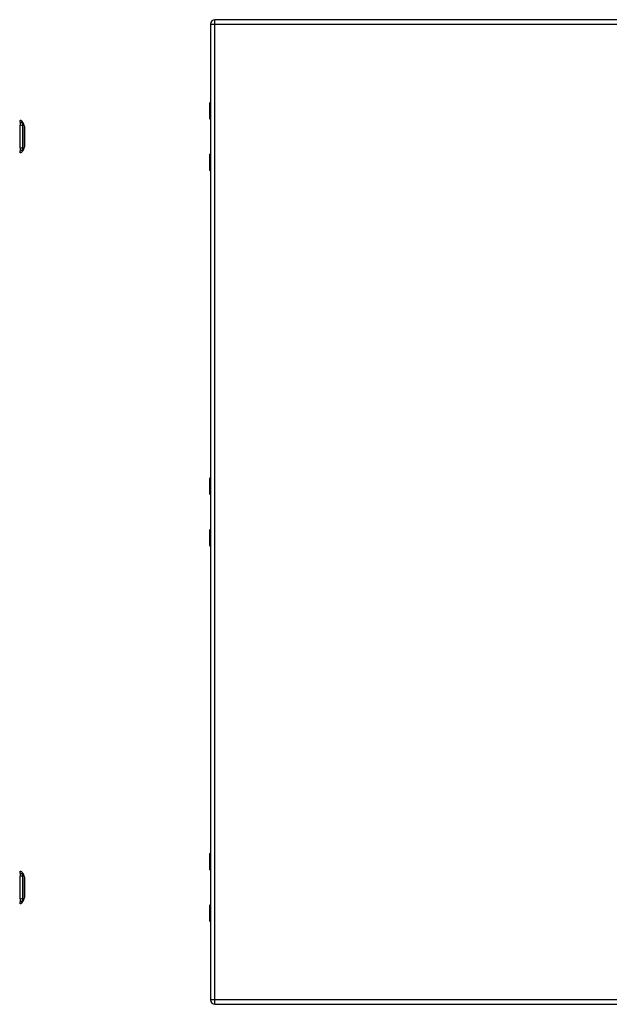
# Model space of a CAD drawing. Header units: inches. Extents: x 6 to 171, y 11 to 89.
# Tile 100 of 113: x 50 to 71, y 32 to 68. Entities that reach past the tile are written whole.
import ezdxf

# ---------------------------------------------------------------- set-up
doc = ezdxf.new("R2010")
doc.units = ezdxf.units.IN
doc.header["$MEASUREMENT"] = 0
doc.layers.add('Visible Edges(ANSI)', color=7, linetype='Continuous', lineweight=25)
doc.layers.add('Visible Tangent Edges(ANSI)', color=7, linetype='Continuous', lineweight=25)

msp = doc.modelspace()

# ---------------------------------------------------------------- linework, layer by layer
at = {"layer": 'Visible Edges(ANSI)'}
for p, q in [((92.294, 67.779), (56.698, 67.779)), ((56.537, 67.618), (56.537, 32.137)), ((56.518, 64.174), (56.518, 64.759)), ((49.619, 64.051), (49.619, 64.119)), ((56.537, 64.159), (56.533, 64.159)), ((49.619, 64.051), (49.619, 63.94)), ((49.619, 63.117), (49.619, 63.94)), ((49.712, 64.045), (49.774, 63.886)), ((49.619, 63.117), (49.619, 63.006)), ((49.774, 63.172), (49.712, 63.012)), ((49.619, 62.938), (49.619, 63.006)), ((56.518, 62.298), (56.518, 62.883)), ((56.533, 62.899), (56.537, 62.899)), ((56.518, 50.523), (56.518, 51.108)), ((56.537, 50.507), (56.533, 50.507)), ((56.518, 48.647), (56.518, 49.232)), ((56.533, 49.247), (56.537, 49.247)), ((56.518, 36.871), (56.518, 37.456)), ((49.619, 36.748), (49.619, 36.816)), ((49.619, 36.748), (49.619, 36.637)), ((49.619, 35.814), (49.619, 36.637)), ((49.712, 36.742), (49.774, 36.583)), ((56.537, 36.856), (56.533, 36.856)), ((49.619, 35.814), (49.619, 35.703)), ((49.774, 35.869), (49.712, 35.709)), ((49.619, 35.635), (49.619, 35.703)), ((56.518, 34.995), (56.518, 35.58)), ((56.533, 35.596), (56.537, 35.596)), ((56.698, 31.976), (92.294, 31.976))]:
    msp.add_line(p, q, dxfattribs=at)
at = {"layer": 'Visible Edges(ANSI)', "flags": 128}
for points in [[(49.774, 63.174), (49.774, 63.174), (49.774, 63.175), (49.774, 63.177), (49.774, 63.18), (49.774, 63.184), (49.774, 63.189), (49.774, 63.194), (49.774, 63.201), (49.774, 63.208), (49.774, 63.216), (49.774, 63.224), (49.774, 63.233), (49.774, 63.243), (49.774, 63.254), (49.774, 63.265), (49.774, 63.277), (49.774, 63.29), (49.774, 63.303), (49.774, 63.317), (49.774, 63.331), (49.774, 63.346), (49.774, 63.361), (49.774, 63.376), (49.774, 63.392), (49.774, 63.409), (49.774, 63.425), (49.774, 63.442), (49.774, 63.459), (49.774, 63.476), (49.774, 63.494), (49.774, 63.511), (49.774, 63.529), (49.774, 63.546), (49.774, 63.564), (49.774, 63.581), (49.774, 63.598), (49.774, 63.615), (49.774, 63.632), (49.774, 63.648), (49.774, 63.665), (49.774, 63.681), (49.774, 63.696), (49.774, 63.712), (49.774, 63.726), (49.774, 63.741), (49.774, 63.754), (49.774, 63.767), (49.774, 63.78), (49.774, 63.792), (49.774, 63.803), (49.774, 63.814), (49.774, 63.824), (49.774, 63.833), (49.774, 63.842), (49.774, 63.85), (49.774, 63.857), (49.774, 63.863), (49.774, 63.869), (49.774, 63.873), (49.774, 63.877), (49.774, 63.88), (49.774, 63.882), (49.774, 63.883), (49.774, 63.884)], [(49.774, 35.871), (49.774, 35.871), (49.774, 35.872), (49.774, 35.874), (49.774, 35.877), (49.774, 35.881), (49.774, 35.886), (49.774, 35.891), (49.774, 35.898), (49.774, 35.905), (49.774, 35.913), (49.774, 35.921), (49.774, 35.93), (49.774, 35.94), (49.774, 35.951), (49.774, 35.962), (49.774, 35.974), (49.774, 35.987), (49.774, 36), (49.774, 36.014), (49.774, 36.028), (49.774, 36.043), (49.774, 36.058), (49.774, 36.073), (49.774, 36.089), (49.774, 36.106), (49.774, 36.122), (49.774, 36.139), (49.774, 36.156), (49.774, 36.173), (49.774, 36.191), (49.774, 36.208), (49.774, 36.226), (49.774, 36.243), (49.774, 36.261), (49.774, 36.278), (49.774, 36.295), (49.774, 36.312), (49.774, 36.329), (49.774, 36.345), (49.774, 36.362), (49.774, 36.378), (49.774, 36.393), (49.774, 36.409), (49.774, 36.423), (49.774, 36.438), (49.774, 36.451), (49.774, 36.464), (49.774, 36.477), (49.774, 36.489), (49.774, 36.5), (49.774, 36.511), (49.774, 36.521), (49.774, 36.53), (49.774, 36.539), (49.774, 36.547), (49.774, 36.554), (49.774, 36.56), (49.774, 36.566), (49.774, 36.57), (49.774, 36.574), (49.774, 36.577), (49.774, 36.579), (49.774, 36.58), (49.774, 36.581)]]:
    msp.add_lwpolyline(points, dxfattribs=at)
at = {"layer": 'Visible Edges(ANSI)'}
for centre, radius, start, end in [((56.698, 67.618), 0.161, 90, 180), ((56.537, 64.759), 0.0197, 90.5386, 180), ((49.627, 64.06), 0.0394, 101.537, 126.8699), ((49.602, 64.002), 0.118, 21.2505, 81.3991), ((56.533, 64.174), 0.0157, 180, 270), ((49.769, 63.884), 0.00492, 0.2088, 21.2505), ((49.769, 63.174), 0.00492, 338.7495, 359.7912), ((49.627, 62.997), 0.0394, 233.1301, 258.463), ((49.602, 63.055), 0.118, 278.6009, 338.7495), ((56.533, 62.883), 0.0157, 90, 180), ((56.537, 62.298), 0.0197, 180, 269.4614), ((56.537, 51.108), 0.0197, 90.5386, 180), ((56.533, 50.523), 0.0157, 180, 270), ((56.533, 49.232), 0.0157, 90, 180), ((56.537, 48.647), 0.0197, 180, 269.4614), ((56.537, 37.456), 0.0197, 90.5386, 180), ((49.627, 36.757), 0.0394, 101.537, 126.8699), ((49.602, 36.699), 0.118, 21.2505, 81.3991), ((49.769, 36.581), 0.00492, 0.2088, 21.2505), ((56.533, 36.871), 0.0157, 180, 270), ((49.769, 35.871), 0.00492, 338.7495, 359.7912), ((49.627, 35.694), 0.0394, 233.1301, 258.463), ((49.602, 35.752), 0.118, 278.6009, 338.7495), ((56.533, 35.58), 0.0157, 90, 180), ((56.537, 34.995), 0.0197, 180, 269.4614), ((56.698, 32.137), 0.161, 180, 270)]:
    msp.add_arc(centre, radius, start, end, dxfattribs=at)
at = {"layer": 'Visible Tangent Edges(ANSI)'}
for p, q in [((56.698, 67.618), (56.698, 67.779)), ((56.537, 67.618), (56.698, 67.618)), ((56.698, 67.618), (92.294, 67.618)), ((56.698, 32.137), (56.698, 67.618)), ((56.537, 64.759), (56.518, 64.759)), ((56.518, 64.174), (56.537, 64.174)), ((56.537, 62.883), (56.518, 62.883)), ((56.518, 62.298), (56.537, 62.298)), ((56.537, 51.108), (56.518, 51.108)), ((56.518, 50.523), (56.537, 50.523)), ((56.537, 49.232), (56.518, 49.232)), ((56.518, 48.647), (56.537, 48.647)), ((56.537, 37.456), (56.518, 37.456)), ((56.518, 36.871), (56.537, 36.871)), ((56.537, 35.58), (56.518, 35.58)), ((56.518, 34.995), (56.537, 34.995)), ((56.698, 32.137), (56.537, 32.137)), ((56.698, 31.976), (56.698, 32.137)), ((92.294, 32.137), (56.698, 32.137))]:
    msp.add_line(p, q, dxfattribs=at)
at = {"layer": 'Visible Tangent Edges(ANSI)', "flags": 128}
for points in [[(56.537, 64.544), (56.536, 64.543), (56.534, 64.542), (56.533, 64.54), (56.531, 64.538), (56.53, 64.536), (56.529, 64.534), (56.528, 64.531), (56.528, 64.527), (56.527, 64.524), (56.527, 64.52), (56.526, 64.517), (56.526, 64.513), (56.526, 64.509), (56.527, 64.506), (56.527, 64.502), (56.528, 64.499), (56.528, 64.495), (56.529, 64.492), (56.53, 64.49), (56.531, 64.487), (56.533, 64.486), (56.534, 64.484), (56.536, 64.483), (56.537, 64.482)], [(56.537, 64.502), (56.537, 64.503), (56.537, 64.503), (56.537, 64.504), (56.536, 64.505), (56.536, 64.506), (56.536, 64.507), (56.536, 64.508), (56.536, 64.509), (56.536, 64.51), (56.536, 64.511), (56.536, 64.512), (56.536, 64.513), (56.536, 64.514), (56.536, 64.515), (56.536, 64.516), (56.536, 64.517), (56.536, 64.518), (56.536, 64.519), (56.536, 64.52), (56.536, 64.521), (56.537, 64.522), (56.537, 64.523), (56.537, 64.523), (56.537, 64.524)], [(49.713, 63.969), (49.713, 63.977), (49.713, 63.982), (49.713, 63.988), (49.713, 63.993), (49.713, 63.998), (49.713, 64.003), (49.713, 64.007), (49.713, 64.011), (49.713, 64.015), (49.713, 64.019), (49.712, 64.023), (49.712, 64.026), (49.712, 64.029), (49.712, 64.032), (49.712, 64.034), (49.712, 64.037), (49.712, 64.039), (49.712, 64.04), (49.712, 64.042), (49.712, 64.043), (49.712, 64.044), (49.712, 64.045), (49.712, 64.045), (49.712, 64.045)], [(49.713, 63.14), (49.713, 63.174), (49.713, 63.205), (49.713, 63.236), (49.713, 63.268), (49.713, 63.3), (49.712, 63.332), (49.712, 63.364), (49.712, 63.397), (49.712, 63.43), (49.712, 63.463), (49.712, 63.496), (49.712, 63.529), (49.712, 63.562), (49.712, 63.595), (49.712, 63.627), (49.712, 63.66), (49.712, 63.693), (49.712, 63.725), (49.713, 63.758), (49.713, 63.79), (49.713, 63.821), (49.713, 63.853), (49.713, 63.884), (49.713, 63.917)], [(49.713, 63.917), (49.713, 63.92), (49.713, 63.923), (49.713, 63.926), (49.713, 63.928), (49.713, 63.931), (49.713, 63.933), (49.713, 63.936), (49.713, 63.938), (49.713, 63.941), (49.713, 63.943), (49.713, 63.945), (49.713, 63.947), (49.713, 63.95), (49.713, 63.952), (49.713, 63.954), (49.713, 63.956), (49.713, 63.958), (49.713, 63.959), (49.713, 63.961), (49.713, 63.963), (49.713, 63.964), (49.713, 63.966), (49.713, 63.967), (49.713, 63.969)], [(49.774, 63.886), (49.774, 63.885), (49.774, 63.885), (49.774, 63.884), (49.774, 63.883), (49.774, 63.882), (49.774, 63.88), (49.774, 63.878), (49.774, 63.876), (49.774, 63.874), (49.774, 63.871), (49.774, 63.868), (49.774, 63.864), (49.774, 63.861), (49.774, 63.857), (49.774, 63.853), (49.774, 63.848), (49.774, 63.843), (49.774, 63.838), (49.774, 63.833), (49.774, 63.828), (49.774, 63.822), (49.774, 63.816), (49.774, 63.81), (49.774, 63.803)], [(49.774, 63.803), (49.774, 63.802), (49.774, 63.8), (49.774, 63.798), (49.774, 63.796), (49.774, 63.794), (49.774, 63.792), (49.774, 63.791), (49.774, 63.789), (49.774, 63.787), (49.774, 63.785), (49.774, 63.783), (49.774, 63.781), (49.774, 63.779), (49.774, 63.777), (49.774, 63.775), (49.774, 63.773), (49.774, 63.771), (49.774, 63.769), (49.774, 63.767), (49.774, 63.765), (49.774, 63.763), (49.774, 63.761), (49.774, 63.758), (49.774, 63.756)], [(49.774, 63.756), (49.774, 63.74), (49.774, 63.723), (49.774, 63.706), (49.774, 63.688), (49.774, 63.669), (49.774, 63.65), (49.774, 63.63), (49.774, 63.61), (49.774, 63.59), (49.774, 63.57), (49.774, 63.549), (49.774, 63.529), (49.774, 63.508), (49.774, 63.487), (49.774, 63.467), (49.774, 63.447), (49.774, 63.427), (49.774, 63.408), (49.774, 63.388), (49.774, 63.37), (49.774, 63.352), (49.774, 63.334), (49.774, 63.317), (49.774, 63.301)], [(49.712, 63.012), (49.712, 63.012), (49.712, 63.013), (49.712, 63.013), (49.712, 63.014), (49.712, 63.016), (49.712, 63.017), (49.712, 63.019), (49.712, 63.021), (49.712, 63.023), (49.712, 63.026), (49.712, 63.028), (49.712, 63.031), (49.712, 63.035), (49.713, 63.038), (49.713, 63.042), (49.713, 63.046), (49.713, 63.05), (49.713, 63.055), (49.713, 63.06), (49.713, 63.064), (49.713, 63.07), (49.713, 63.075), (49.713, 63.081), (49.713, 63.089)], [(49.713, 63.089), (49.713, 63.09), (49.713, 63.092), (49.713, 63.093), (49.713, 63.095), (49.713, 63.096), (49.713, 63.098), (49.713, 63.1), (49.713, 63.102), (49.713, 63.104), (49.713, 63.106), (49.713, 63.108), (49.713, 63.11), (49.713, 63.112), (49.713, 63.114), (49.713, 63.117), (49.713, 63.119), (49.713, 63.122), (49.713, 63.124), (49.713, 63.127), (49.713, 63.129), (49.713, 63.132), (49.713, 63.135), (49.713, 63.137), (49.713, 63.14)], [(49.774, 63.301), (49.774, 63.299), (49.774, 63.297), (49.774, 63.295), (49.774, 63.293), (49.774, 63.291), (49.774, 63.289), (49.774, 63.287), (49.774, 63.285), (49.774, 63.283), (49.774, 63.281), (49.774, 63.279), (49.774, 63.277), (49.774, 63.275), (49.774, 63.273), (49.774, 63.271), (49.774, 63.269), (49.774, 63.267), (49.774, 63.265), (49.774, 63.263), (49.774, 63.261), (49.774, 63.26), (49.774, 63.258), (49.774, 63.256), (49.774, 63.254)], [(49.774, 63.254), (49.774, 63.248), (49.774, 63.241), (49.774, 63.236), (49.774, 63.23), (49.774, 63.224), (49.774, 63.219), (49.774, 63.214), (49.774, 63.209), (49.774, 63.205), (49.774, 63.201), (49.774, 63.197), (49.774, 63.193), (49.774, 63.19), (49.774, 63.187), (49.774, 63.184), (49.774, 63.181), (49.774, 63.179), (49.774, 63.177), (49.774, 63.176), (49.774, 63.174), (49.774, 63.173), (49.774, 63.172), (49.774, 63.172), (49.774, 63.172)], [(56.537, 62.575), (56.536, 62.575), (56.534, 62.573), (56.533, 62.572), (56.531, 62.57), (56.53, 62.568), (56.529, 62.565), (56.528, 62.562), (56.528, 62.559), (56.527, 62.556), (56.527, 62.552), (56.526, 62.548), (56.526, 62.545), (56.526, 62.541), (56.527, 62.537), (56.527, 62.533), (56.528, 62.53), (56.528, 62.527), (56.529, 62.524), (56.53, 62.521), (56.531, 62.519), (56.533, 62.517), (56.534, 62.516), (56.536, 62.514), (56.537, 62.514)], [(56.537, 62.533), (56.537, 62.534), (56.537, 62.535), (56.537, 62.536), (56.536, 62.537), (56.536, 62.538), (56.536, 62.539), (56.536, 62.54), (56.536, 62.541), (56.536, 62.542), (56.536, 62.542), (56.536, 62.543), (56.536, 62.544), (56.536, 62.545), (56.536, 62.546), (56.536, 62.547), (56.536, 62.548), (56.536, 62.549), (56.536, 62.55), (56.536, 62.551), (56.536, 62.552), (56.537, 62.553), (56.537, 62.554), (56.537, 62.555), (56.537, 62.556)], [(56.537, 50.892), (56.536, 50.892), (56.534, 50.89), (56.533, 50.889), (56.531, 50.887), (56.53, 50.885), (56.529, 50.882), (56.528, 50.879), (56.528, 50.876), (56.527, 50.873), (56.527, 50.869), (56.526, 50.865), (56.526, 50.861), (56.526, 50.858), (56.527, 50.854), (56.527, 50.85), (56.528, 50.847), (56.528, 50.844), (56.529, 50.841), (56.53, 50.838), (56.531, 50.836), (56.533, 50.834), (56.534, 50.833), (56.536, 50.831), (56.537, 50.831)], [(56.537, 50.85), (56.537, 50.851), (56.537, 50.852), (56.537, 50.853), (56.536, 50.854), (56.536, 50.855), (56.536, 50.856), (56.536, 50.857), (56.536, 50.858), (56.536, 50.859), (56.536, 50.86), (56.536, 50.86), (56.536, 50.861), (56.536, 50.862), (56.536, 50.863), (56.536, 50.864), (56.536, 50.865), (56.536, 50.866), (56.536, 50.867), (56.536, 50.868), (56.536, 50.869), (56.537, 50.87), (56.537, 50.871), (56.537, 50.872), (56.537, 50.873)], [(56.537, 48.924), (56.536, 48.923), (56.534, 48.922), (56.533, 48.92), (56.531, 48.918), (56.53, 48.916), (56.529, 48.914), (56.528, 48.911), (56.528, 48.907), (56.527, 48.904), (56.527, 48.9), (56.526, 48.897), (56.526, 48.893), (56.526, 48.889), (56.527, 48.886), (56.527, 48.882), (56.528, 48.879), (56.528, 48.875), (56.529, 48.872), (56.53, 48.87), (56.531, 48.868), (56.533, 48.866), (56.534, 48.864), (56.536, 48.863), (56.537, 48.862)], [(56.537, 48.882), (56.537, 48.883), (56.537, 48.883), (56.537, 48.884), (56.536, 48.885), (56.536, 48.886), (56.536, 48.887), (56.536, 48.888), (56.536, 48.889), (56.536, 48.89), (56.536, 48.891), (56.536, 48.892), (56.536, 48.893), (56.536, 48.894), (56.536, 48.895), (56.536, 48.896), (56.536, 48.897), (56.536, 48.898), (56.536, 48.899), (56.536, 48.9), (56.536, 48.901), (56.537, 48.902), (56.537, 48.903), (56.537, 48.903), (56.537, 48.904)], [(56.537, 37.241), (56.536, 37.24), (56.534, 37.239), (56.533, 37.237), (56.531, 37.235), (56.53, 37.233), (56.529, 37.231), (56.528, 37.228), (56.528, 37.224), (56.527, 37.221), (56.527, 37.217), (56.526, 37.214), (56.526, 37.21), (56.526, 37.206), (56.527, 37.203), (56.527, 37.199), (56.528, 37.196), (56.528, 37.192), (56.529, 37.189), (56.53, 37.187), (56.531, 37.184), (56.533, 37.183), (56.534, 37.181), (56.536, 37.18), (56.537, 37.179)], [(56.537, 37.199), (56.537, 37.2), (56.537, 37.2), (56.537, 37.201), (56.536, 37.202), (56.536, 37.203), (56.536, 37.204), (56.536, 37.205), (56.536, 37.206), (56.536, 37.207), (56.536, 37.208), (56.536, 37.209), (56.536, 37.21), (56.536, 37.211), (56.536, 37.212), (56.536, 37.213), (56.536, 37.214), (56.536, 37.215), (56.536, 37.216), (56.536, 37.217), (56.536, 37.218), (56.537, 37.219), (56.537, 37.22), (56.537, 37.22), (56.537, 37.221)], [(49.713, 36.666), (49.713, 36.674), (49.713, 36.679), (49.713, 36.685), (49.713, 36.69), (49.713, 36.695), (49.713, 36.7), (49.713, 36.704), (49.713, 36.708), (49.713, 36.712), (49.713, 36.716), (49.712, 36.72), (49.712, 36.723), (49.712, 36.726), (49.712, 36.729), (49.712, 36.731), (49.712, 36.734), (49.712, 36.736), (49.712, 36.737), (49.712, 36.739), (49.712, 36.74), (49.712, 36.741), (49.712, 36.742), (49.712, 36.742), (49.712, 36.742)], [(49.713, 35.837), (49.713, 35.871), (49.713, 35.902), (49.713, 35.933), (49.713, 35.965), (49.713, 35.997), (49.712, 36.029), (49.712, 36.061), (49.712, 36.094), (49.712, 36.127), (49.712, 36.16), (49.712, 36.193), (49.712, 36.226), (49.712, 36.259), (49.712, 36.292), (49.712, 36.324), (49.712, 36.357), (49.712, 36.39), (49.712, 36.422), (49.713, 36.455), (49.713, 36.487), (49.713, 36.518), (49.713, 36.55), (49.713, 36.581), (49.713, 36.614)], [(49.713, 36.614), (49.713, 36.617), (49.713, 36.62), (49.713, 36.623), (49.713, 36.625), (49.713, 36.628), (49.713, 36.63), (49.713, 36.633), (49.713, 36.635), (49.713, 36.638), (49.713, 36.64), (49.713, 36.642), (49.713, 36.644), (49.713, 36.647), (49.713, 36.649), (49.713, 36.651), (49.713, 36.653), (49.713, 36.655), (49.713, 36.656), (49.713, 36.658), (49.713, 36.66), (49.713, 36.661), (49.713, 36.663), (49.713, 36.664), (49.713, 36.666)], [(49.774, 36.583), (49.774, 36.582), (49.774, 36.582), (49.774, 36.581), (49.774, 36.58), (49.774, 36.579), (49.774, 36.577), (49.774, 36.575), (49.774, 36.573), (49.774, 36.571), (49.774, 36.568), (49.774, 36.565), (49.774, 36.561), (49.774, 36.558), (49.774, 36.554), (49.774, 36.55), (49.774, 36.545), (49.774, 36.54), (49.774, 36.535), (49.774, 36.53), (49.774, 36.525), (49.774, 36.519), (49.774, 36.513), (49.774, 36.507), (49.774, 36.5)], [(49.774, 36.5), (49.774, 36.499), (49.774, 36.497), (49.774, 36.495), (49.774, 36.493), (49.774, 36.491), (49.774, 36.489), (49.774, 36.488), (49.774, 36.486), (49.774, 36.484), (49.774, 36.482), (49.774, 36.48), (49.774, 36.478), (49.774, 36.476), (49.774, 36.474), (49.774, 36.472), (49.774, 36.47), (49.774, 36.468), (49.774, 36.466), (49.774, 36.464), (49.774, 36.462), (49.774, 36.46), (49.774, 36.458), (49.774, 36.455), (49.774, 36.453)], [(49.774, 36.453), (49.774, 36.437), (49.774, 36.42), (49.774, 36.403), (49.774, 36.385), (49.774, 36.366), (49.774, 36.347), (49.774, 36.327), (49.774, 36.307), (49.774, 36.287), (49.774, 36.267), (49.774, 36.246), (49.774, 36.226), (49.774, 36.205), (49.774, 36.184), (49.774, 36.164), (49.774, 36.144), (49.774, 36.124), (49.774, 36.105), (49.774, 36.085), (49.774, 36.067), (49.774, 36.049), (49.774, 36.031), (49.774, 36.014), (49.774, 35.998)], [(49.713, 35.786), (49.713, 35.787), (49.713, 35.789), (49.713, 35.79), (49.713, 35.792), (49.713, 35.793), (49.713, 35.795), (49.713, 35.797), (49.713, 35.799), (49.713, 35.801), (49.713, 35.803), (49.713, 35.805), (49.713, 35.807), (49.713, 35.809), (49.713, 35.811), (49.713, 35.814), (49.713, 35.816), (49.713, 35.819), (49.713, 35.821), (49.713, 35.824), (49.713, 35.826), (49.713, 35.829), (49.713, 35.832), (49.713, 35.834), (49.713, 35.837)], [(49.774, 35.998), (49.774, 35.996), (49.774, 35.994), (49.774, 35.992), (49.774, 35.99), (49.774, 35.988), (49.774, 35.986), (49.774, 35.984), (49.774, 35.982), (49.774, 35.98), (49.774, 35.978), (49.774, 35.976), (49.774, 35.974), (49.774, 35.972), (49.774, 35.97), (49.774, 35.968), (49.774, 35.966), (49.774, 35.964), (49.774, 35.962), (49.774, 35.96), (49.774, 35.958), (49.774, 35.957), (49.774, 35.955), (49.774, 35.953), (49.774, 35.951)], [(49.774, 35.951), (49.774, 35.945), (49.774, 35.938), (49.774, 35.933), (49.774, 35.927), (49.774, 35.921), (49.774, 35.916), (49.774, 35.911), (49.774, 35.906), (49.774, 35.902), (49.774, 35.898), (49.774, 35.894), (49.774, 35.89), (49.774, 35.887), (49.774, 35.884), (49.774, 35.881), (49.774, 35.878), (49.774, 35.876), (49.774, 35.874), (49.774, 35.873), (49.774, 35.871), (49.774, 35.87), (49.774, 35.869), (49.774, 35.869), (49.774, 35.869)], [(49.712, 35.709), (49.712, 35.709), (49.712, 35.71), (49.712, 35.71), (49.712, 35.711), (49.712, 35.713), (49.712, 35.714), (49.712, 35.716), (49.712, 35.718), (49.712, 35.72), (49.712, 35.723), (49.712, 35.725), (49.712, 35.728), (49.712, 35.732), (49.713, 35.735), (49.713, 35.739), (49.713, 35.743), (49.713, 35.747), (49.713, 35.752), (49.713, 35.757), (49.713, 35.761), (49.713, 35.767), (49.713, 35.772), (49.713, 35.778), (49.713, 35.786)], [(56.537, 35.272), (56.536, 35.272), (56.534, 35.27), (56.533, 35.269), (56.531, 35.267), (56.53, 35.265), (56.529, 35.262), (56.528, 35.259), (56.528, 35.256), (56.527, 35.253), (56.527, 35.249), (56.526, 35.245), (56.526, 35.242), (56.526, 35.238), (56.527, 35.234), (56.527, 35.23), (56.528, 35.227), (56.528, 35.224), (56.529, 35.221), (56.53, 35.218), (56.531, 35.216), (56.533, 35.214), (56.534, 35.213), (56.536, 35.211), (56.537, 35.211)], [(56.537, 35.23), (56.537, 35.231), (56.537, 35.232), (56.537, 35.233), (56.536, 35.234), (56.536, 35.235), (56.536, 35.236), (56.536, 35.237), (56.536, 35.238), (56.536, 35.239), (56.536, 35.239), (56.536, 35.24), (56.536, 35.241), (56.536, 35.242), (56.536, 35.243), (56.536, 35.244), (56.536, 35.245), (56.536, 35.246), (56.536, 35.247), (56.536, 35.248), (56.536, 35.249), (56.537, 35.25), (56.537, 35.251), (56.537, 35.252), (56.537, 35.253)]]:
    msp.add_lwpolyline(points, dxfattribs=at)
at = {"layer": 'Visible Tangent Edges(ANSI)'}
for centre, major_axis, ratio, start_param, end_param in [((49.599, 63.941), (0.117, -0.016), 0.948273, 0.391156, 1.528426), ((49.599, 63.903), (0.118, 0.005), 0.314585, 0.249322, 1.386592), ((49.599, 63.154), (0.118, -0.005), 0.314585, 4.896593, 6.033863), ((49.599, 63.116), (0.117, 0.016), 0.948273, 4.754759, 5.892029), ((49.599, 36.638), (0.117, -0.016), 0.948273, 0.391156, 1.528426), ((49.599, 36.6), (0.118, 0.005), 0.314585, 0.249322, 1.386592), ((49.599, 35.851), (0.118, -0.005), 0.314585, 4.896593, 6.033863), ((49.599, 35.813), (0.117, 0.016), 0.948273, 4.754759, 5.892029)]:
    msp.add_ellipse(centre, major_axis=major_axis, ratio=ratio, start_param=start_param, end_param=end_param, dxfattribs=at)

doc.saveas('drawing.dxf')
